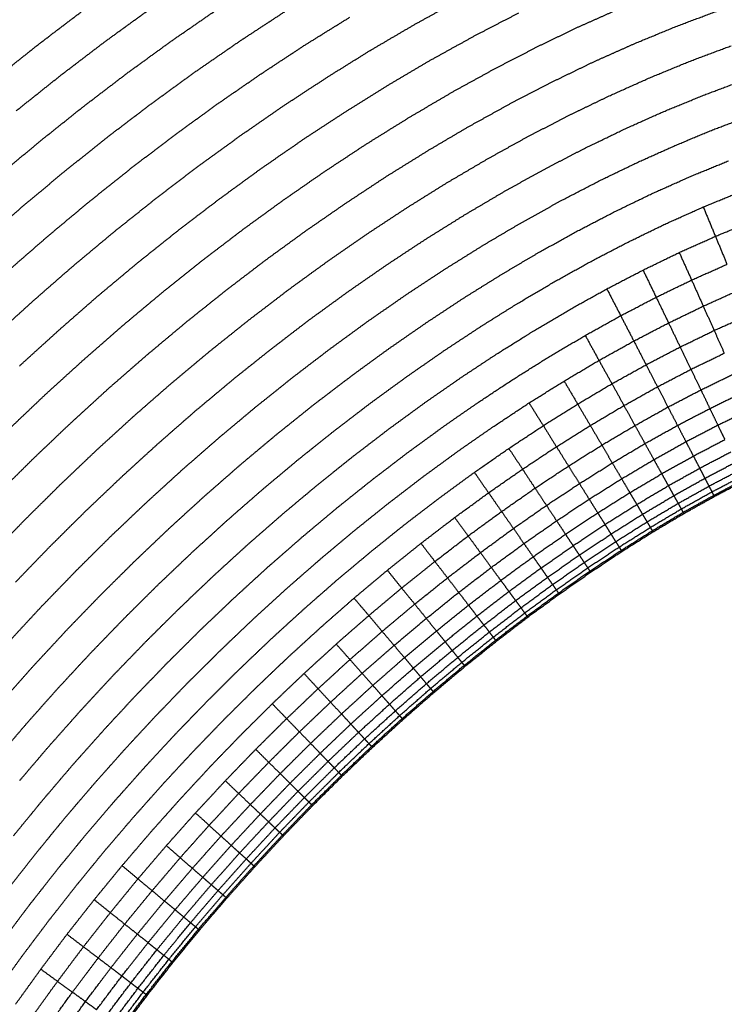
# Model space of a CAD drawing. Header units: millimetres. Extents: x 0 to 20, y 0 to 45.7.
# Tile 65 of 77: x 7.5 to 8.3, y 39 to 40.1. Entities that reach past the tile are written whole.
import ezdxf

# ---------------------------------------------------------------- set-up
doc = ezdxf.new("R2010")
doc.units = ezdxf.units.MM
doc.header["$MEASUREMENT"] = 0
doc.layers.add('Make2D$visible$lines', color=7, linetype='Continuous', true_color=0x000000)

msp = doc.modelspace()

# ---------------------------------------------------------------- linework, layer by layer
at = {"layer": 'Make2D$visible$lines'}
for points in [[(7.9326, 40.1257), (7.9578, 40.1396), (7.9831, 40.1535)], [(7.503, 40.1026), (7.529, 40.1225), (7.5551, 40.1423)], [(7.5808, 40.1072), (7.6068, 40.1261), (7.6328, 40.1449)], [(7.658, 40.1088), (7.6839, 40.1266), (7.7097, 40.1445)], [(7.7342, 40.1074), (7.7599, 40.1242), (7.7855, 40.141)], [(8.0035, 40.1141), (8.0282, 40.1269), (8.053, 40.1397)], [(8.1207, 40.1235), (8.1451, 40.1343), (8.1695, 40.1452)], [(8.2337, 40.1246), (8.2576, 40.1336), (8.2815, 40.1425)], [(7.8091, 40.1032), (7.8345, 40.119), (7.8599, 40.1347)], [(7.8825, 40.0963), (7.9076, 40.111), (7.9326, 40.1257)], [(8.1861, 40.105), (8.2099, 40.1148), (8.2337, 40.1246)], [(7.9541, 40.0868), (7.9788, 40.1004), (8.0035, 40.1141)], [(8.0721, 40.1), (8.0964, 40.1117), (8.1207, 40.1235)], [(7.4515, 40.0616), (7.4773, 40.0821), (7.503, 40.1026)], [(7.5295, 40.0681), (7.5552, 40.0877), (7.5808, 40.1072)], [(7.6069, 40.0717), (7.6324, 40.0902), (7.658, 40.1088)], [(7.6834, 40.0723), (7.7088, 40.0898), (7.7342, 40.1074)], [(7.7588, 40.0701), (7.784, 40.0867), (7.8091, 40.1032)], [(8.1385, 40.0838), (8.1623, 40.0944), (8.1861, 40.105)], [(8.2489, 40.0846), (8.2722, 40.0934), (8.2955, 40.1021)], [(7.8328, 40.0653), (7.8576, 40.0808), (7.8825, 40.0963)], [(8.0237, 40.0749), (8.0479, 40.0875), (8.0721, 40.1)], [(7.9051, 40.058), (7.9296, 40.0724), (7.9541, 40.0868)], [(8.091, 40.0608), (8.1148, 40.0723), (8.1385, 40.0838)], [(8.2024, 40.0655), (8.2257, 40.0751), (8.2489, 40.0846)], [(7.4789, 40.0277), (7.5042, 40.0479), (7.5295, 40.0681)], [(7.5564, 40.0332), (7.5816, 40.0524), (7.6069, 40.0717)], [(7.6332, 40.0358), (7.6583, 40.054), (7.6834, 40.0723)], [(7.7089, 40.0357), (7.7338, 40.0529), (7.7588, 40.0701)], [(7.9754, 40.0483), (7.9996, 40.0616), (8.0237, 40.0749)], [(7.7834, 40.0329), (7.8081, 40.0491), (7.8328, 40.0653)], [(7.8563, 40.0276), (7.8807, 40.0428), (7.9051, 40.058)], [(8.0437, 40.0363), (8.0674, 40.0486), (8.091, 40.0608)], [(8.156, 40.0447), (8.1792, 40.0551), (8.2024, 40.0655)], [(8.2638, 40.0455), (8.2865, 40.0541), (8.3093, 40.0626)], [(7.9274, 40.02), (7.9514, 40.0341), (7.9754, 40.0483)], [(8.2184, 40.0269), (8.2411, 40.0362), (8.2638, 40.0455)], [(7.5835, 39.998), (7.6083, 40.0169), (7.6332, 40.0358)], [(7.6595, 39.9998), (7.6842, 40.0177), (7.7089, 40.0357)], [(7.9965, 40.0102), (8.0201, 40.0232), (8.0437, 40.0363)], [(8.1096, 40.0223), (8.1328, 40.0335), (8.156, 40.0447)], [(7.5066, 39.9934), (7.5315, 40.0133), (7.5564, 40.0332)], [(7.7344, 39.999), (7.7589, 40.016), (7.7834, 40.0329)], [(7.8078, 39.9958), (7.8321, 40.0117), (7.8563, 40.0276)], [(8.173, 40.0066), (8.1957, 40.0167), (8.2184, 40.0269)], [(8.2783, 40.0075), (8.3005, 40.0158), (8.3226, 40.0241)], [(7.8796, 39.9903), (7.9035, 40.0051), (7.9274, 40.02)], [(8.0633, 39.9983), (8.0865, 40.0103), (8.1096, 40.0223)], [(7.9495, 39.9825), (7.973, 39.9964), (7.9965, 40.0102)], [(8.1277, 39.9847), (8.1504, 39.9956), (8.173, 40.0066)], [(8.234, 39.9892), (8.2561, 39.9984), (8.2783, 40.0075)], [(7.4574, 39.9524), (7.482, 39.9729), (7.5066, 39.9934)], [(7.5345, 39.9588), (7.559, 39.9784), (7.5835, 39.998)], [(7.6107, 39.9626), (7.6351, 39.9812), (7.6595, 39.9998)], [(7.6859, 39.9638), (7.7102, 39.9814), (7.7344, 39.999)], [(7.7598, 39.9626), (7.7838, 39.9792), (7.8078, 39.9958)], [(7.8321, 39.959), (7.8559, 39.9747), (7.8796, 39.9903)], [(8.0172, 39.9728), (8.0402, 39.9856), (8.0633, 39.9983)], [(8.1897, 39.9694), (8.2118, 39.9793), (8.234, 39.9892)], [(7.9026, 39.9534), (7.9261, 39.9679), (7.9495, 39.9825)], [(8.0825, 39.9612), (8.1051, 39.9729), (8.1277, 39.9847)], [(7.9711, 39.9457), (7.9942, 39.9592), (8.0172, 39.9728)], [(8.1454, 39.948), (8.1675, 39.9587), (8.1897, 39.9694)], [(8.249, 39.9528), (8.2707, 39.9617), (8.2923, 39.9706)], [(7.4862, 39.9185), (7.5103, 39.9386), (7.5345, 39.9588)], [(7.5625, 39.9241), (7.5866, 39.9433), (7.6107, 39.9626)], [(7.638, 39.9272), (7.6619, 39.9455), (7.6859, 39.9638)], [(7.7122, 39.9279), (7.736, 39.9453), (7.7598, 39.9626)], [(7.785, 39.9264), (7.8085, 39.9427), (7.8321, 39.959)], [(8.0374, 39.9362), (8.06, 39.9487), (8.0825, 39.9612)], [(7.8561, 39.9227), (7.8794, 39.938), (7.9026, 39.9534)], [(7.9253, 39.9171), (7.9482, 39.9314), (7.9711, 39.9457)], [(8.1012, 39.9251), (8.1233, 39.9365), (8.1454, 39.948)], [(8.2058, 39.9335), (8.2274, 39.9431), (8.249, 39.9528)], [(7.9923, 39.9096), (8.0149, 39.9229), (8.0374, 39.9362)], [(8.1625, 39.9125), (8.1841, 39.923), (8.2058, 39.9335)], [(8.2635, 39.9178), (8.2846, 39.9265), (8.3058, 39.9352)], [(7.515, 39.8844), (7.5387, 39.9042), (7.5625, 39.9241)], [(7.5906, 39.8894), (7.6143, 39.9083), (7.638, 39.9272)], [(7.6651, 39.892), (7.6886, 39.91), (7.7122, 39.9279)], [(7.7382, 39.8924), (7.7616, 39.9094), (7.785, 39.9264)], [(7.8098, 39.8907), (7.833, 39.9067), (7.8561, 39.9227)], [(8.0571, 39.9006), (8.0791, 39.9128), (8.1012, 39.9251)], [(7.4385, 39.8769), (7.4623, 39.8977), (7.4862, 39.9185)], [(7.8796, 39.887), (7.9025, 39.9021), (7.9253, 39.9171)], [(8.1193, 39.8901), (8.1409, 39.9013), (8.1625, 39.9125)], [(8.2212, 39.8989), (8.2424, 39.9083), (8.2635, 39.9178)], [(8.2635, 39.9178), (8.2704, 39.9011), (8.2774, 39.8843)], [(7.9474, 39.8816), (7.9699, 39.8956), (7.9923, 39.9096)], [(8.013, 39.8746), (8.035, 39.8876), (8.0571, 39.9006)], [(8.2774, 39.8843), (8.298, 39.8928), (8.3187, 39.9013)], [(7.5438, 39.8503), (7.5672, 39.8698), (7.5906, 39.8894)], [(7.6185, 39.8548), (7.6418, 39.8734), (7.6651, 39.892)], [(7.6919, 39.8571), (7.7151, 39.8747), (7.7382, 39.8924)], [(7.7639, 39.8573), (7.7869, 39.874), (7.8098, 39.8907)], [(8.0761, 39.8661), (8.0977, 39.8781), (8.1193, 39.8901)], [(8.179, 39.8784), (8.2001, 39.8886), (8.2212, 39.8989)], [(7.4681, 39.8435), (7.4915, 39.8639), (7.515, 39.8844)], [(7.8343, 39.8556), (7.8569, 39.8713), (7.8796, 39.887)], [(7.9027, 39.8521), (7.925, 39.8669), (7.9474, 39.8816)], [(8.1367, 39.8564), (8.1578, 39.8674), (8.179, 39.8784)], [(8.2361, 39.8658), (8.2567, 39.875), (8.2774, 39.8843)], [(8.2774, 39.8843), (8.284, 39.8684), (8.2906, 39.8524)], [(7.969, 39.8471), (7.991, 39.8608), (8.013, 39.8746)], [(8.033, 39.8406), (8.0545, 39.8534), (8.0761, 39.8661)], [(8.1947, 39.8457), (8.2154, 39.8558), (8.2361, 39.8658)], [(8.2361, 39.8658), (8.2431, 39.85), (8.2502, 39.8343)], [(7.5725, 39.8164), (7.5955, 39.8356), (7.6185, 39.8548)], [(7.6462, 39.8205), (7.6691, 39.8388), (7.6919, 39.8571)], [(7.7185, 39.8226), (7.7412, 39.8399), (7.7639, 39.8573)], [(7.7892, 39.8228), (7.8117, 39.8392), (7.8343, 39.8556)], [(8.0944, 39.8329), (8.1156, 39.8447), (8.1367, 39.8564)], [(7.4977, 39.81), (7.5207, 39.8302), (7.5438, 39.8503)], [(7.8582, 39.8213), (7.8804, 39.8367), (7.9027, 39.8521)], [(7.9251, 39.8182), (7.947, 39.8326), (7.969, 39.8471)], [(8.1534, 39.8242), (8.174, 39.835), (8.1947, 39.8457)], [(8.1947, 39.8457), (8.2022, 39.8302), (8.2097, 39.8147)], [(8.2502, 39.8343), (8.2704, 39.8433), (8.2906, 39.8524)], [(7.9898, 39.8137), (8.0114, 39.8272), (8.033, 39.8406)], [(8.0522, 39.808), (8.0733, 39.8205), (8.0944, 39.8329)], [(8.2097, 39.8147), (8.2299, 39.8245), (8.2502, 39.8343)], [(8.2502, 39.8343), (8.2568, 39.8194), (8.2635, 39.8045)], [(7.601, 39.7827), (7.6236, 39.8016), (7.6462, 39.8205)], [(7.6735, 39.7866), (7.696, 39.8046), (7.7185, 39.8226)], [(7.7446, 39.7887), (7.7669, 39.8057), (7.7892, 39.8228)], [(7.8139, 39.7891), (7.8361, 39.8052), (7.8582, 39.8213)], [(8.112, 39.8012), (8.1327, 39.8127), (8.1534, 39.8242)], [(8.1534, 39.8242), (8.1613, 39.8089), (8.1692, 39.7936)], [(8.2635, 39.8045), (8.2832, 39.8134), (8.303, 39.8223)], [(7.4523, 39.7687), (7.475, 39.7894), (7.4977, 39.81)], [(7.5272, 39.7767), (7.5498, 39.7965), (7.5725, 39.8164)], [(7.8814, 39.7879), (7.9033, 39.803), (7.9251, 39.8182)], [(7.9468, 39.7853), (7.9683, 39.7995), (7.9898, 39.8137)], [(8.1692, 39.7936), (8.1895, 39.8041), (8.2097, 39.8147)], [(8.2097, 39.8147), (8.2168, 39.8), (8.2239, 39.7853)], [(8.0099, 39.7815), (8.031, 39.7948), (8.0522, 39.808)], [(8.0706, 39.7767), (8.0913, 39.789), (8.112, 39.8012)], [(8.2239, 39.7853), (8.2437, 39.7949), (8.2635, 39.8045)], [(8.2635, 39.8045), (8.2697, 39.7906), (8.2759, 39.7767)], [(7.6291, 39.7495), (7.6513, 39.768), (7.6735, 39.7866)], [(7.7004, 39.7534), (7.7225, 39.771), (7.7446, 39.7887)], [(7.7701, 39.7555), (7.792, 39.7723), (7.8139, 39.7891)], [(7.838, 39.7562), (7.8597, 39.772), (7.8814, 39.7879)], [(8.1287, 39.771), (8.1489, 39.7823), (8.1692, 39.7936)], [(8.1692, 39.7936), (8.1767, 39.7791), (8.1842, 39.7646)], [(8.2759, 39.7767), (8.2953, 39.7854), (8.3147, 39.794)], [(7.4825, 39.736), (7.5048, 39.7564), (7.5272, 39.7767)], [(7.5564, 39.7437), (7.5787, 39.7632), (7.601, 39.7827)], [(7.9039, 39.7555), (7.9254, 39.7704), (7.9468, 39.7853)], [(7.9677, 39.7537), (7.9888, 39.7676), (8.0099, 39.7815)], [(8.0291, 39.7508), (8.0498, 39.7637), (8.0706, 39.7767)], [(8.1842, 39.7646), (8.204, 39.775), (8.2239, 39.7853)], [(8.2239, 39.7853), (8.2305, 39.7716), (8.2371, 39.7578)], [(8.2371, 39.7578), (8.2565, 39.7672), (8.2759, 39.7767)], [(8.2759, 39.7767), (8.2817, 39.7637), (8.2875, 39.7508)], [(8.088, 39.747), (8.1084, 39.759), (8.1287, 39.771)], [(8.1287, 39.771), (8.1365, 39.7568), (8.1444, 39.7425)], [(8.1444, 39.7425), (8.1643, 39.7536), (8.1842, 39.7646)], [(8.1842, 39.7646), (8.1912, 39.7511), (8.1982, 39.7375)], [(7.6567, 39.7168), (7.6785, 39.7351), (7.7004, 39.7534)], [(7.7266, 39.7208), (7.7484, 39.7382), (7.7701, 39.7555)], [(7.7949, 39.7233), (7.8165, 39.7398), (7.838, 39.7562)], [(7.8613, 39.7244), (7.8826, 39.74), (7.9039, 39.7555)], [(7.9256, 39.7244), (7.9466, 39.739), (7.9677, 39.7537)], [(8.1982, 39.7375), (8.2177, 39.7477), (8.2371, 39.7578)], [(8.2371, 39.7578), (8.2433, 39.745), (8.2494, 39.7323)], [(7.5124, 39.7037), (7.5344, 39.7237), (7.5564, 39.7437)], [(7.5852, 39.7112), (7.6071, 39.7303), (7.6291, 39.7495)], [(7.9876, 39.7234), (8.0084, 39.7371), (8.0291, 39.7508)], [(8.0474, 39.7215), (8.0677, 39.7343), (8.088, 39.747)], [(8.1046, 39.7189), (8.1245, 39.7307), (8.1444, 39.7425)], [(8.1444, 39.7425), (8.1518, 39.7291), (8.1592, 39.7158)], [(8.2494, 39.7323), (8.2685, 39.7415), (8.2875, 39.7508)], [(8.1592, 39.7158), (8.1787, 39.7266), (8.1982, 39.7375)], [(8.1982, 39.7375), (8.2047, 39.7249), (8.2112, 39.7123)], [(8.2112, 39.7123), (8.2303, 39.7223), (8.2494, 39.7323)], [(8.2494, 39.7323), (8.2551, 39.7205), (8.2608, 39.7088)], [(7.6837, 39.6849), (7.7052, 39.7028), (7.7266, 39.7208)], [(7.7522, 39.6891), (7.7736, 39.7062), (7.7949, 39.7233)], [(7.8189, 39.6921), (7.8401, 39.7082), (7.8613, 39.7244)], [(7.8837, 39.6939), (7.9046, 39.7091), (7.9256, 39.7244)], [(7.9463, 39.6947), (7.967, 39.709), (7.9876, 39.7234)], [(8.0067, 39.6946), (8.027, 39.7081), (8.0474, 39.7215)], [(8.2608, 39.7088), (8.2795, 39.7179), (8.2982, 39.727)], [(7.542, 39.6717), (7.5636, 39.6914), (7.5852, 39.7112)], [(7.6135, 39.6791), (7.6351, 39.698), (7.6567, 39.7168)], [(8.0646, 39.6939), (8.0846, 39.7064), (8.1046, 39.7189)], [(8.1046, 39.7189), (8.1123, 39.7057), (8.1201, 39.6926)], [(8.1201, 39.6926), (8.1396, 39.7042), (8.1592, 39.7158)], [(8.1592, 39.7158), (8.1661, 39.7034), (8.1729, 39.6909)], [(8.1729, 39.6909), (8.1921, 39.7016), (8.2112, 39.7123)], [(8.2112, 39.7123), (8.2172, 39.7008), (8.2232, 39.6892)], [(8.2232, 39.6892), (8.242, 39.699), (8.2608, 39.7088)], [(8.2608, 39.7088), (8.2659, 39.6982), (8.271, 39.6875)], [(7.4692, 39.6626), (7.4908, 39.6831), (7.5124, 39.7037)], [(8.271, 39.6875), (8.2894, 39.6965), (8.3078, 39.7054)], [(7.71, 39.6538), (7.7311, 39.6714), (7.7522, 39.6891)], [(7.777, 39.6585), (7.798, 39.6753), (7.8189, 39.6921)], [(7.8421, 39.662), (7.8629, 39.6779), (7.8837, 39.6939)], [(7.9051, 39.6646), (7.9257, 39.6796), (7.9463, 39.6947)], [(7.966, 39.6663), (7.9863, 39.6805), (8.0067, 39.6946)], [(8.0246, 39.6674), (8.0446, 39.6806), (8.0646, 39.6939)], [(8.0646, 39.6939), (8.0727, 39.6809), (8.0808, 39.6679)], [(8.0808, 39.6679), (8.1004, 39.6803), (8.1201, 39.6926)], [(8.1201, 39.6926), (8.1273, 39.6804), (8.1345, 39.6681)], [(8.1345, 39.6681), (8.1537, 39.6795), (8.1729, 39.6909)], [(8.1729, 39.6909), (8.1792, 39.6795), (8.1855, 39.6681)], [(8.1855, 39.6681), (8.2044, 39.6787), (8.2232, 39.6892)], [(8.2232, 39.6892), (8.2286, 39.6787), (8.2341, 39.6682)], [(8.2341, 39.6682), (8.2525, 39.6779), (8.271, 39.6875)], [(8.271, 39.6875), (8.2756, 39.6781), (8.2801, 39.6686)], [(8.2801, 39.6686), (8.2983, 39.6774), (8.3164, 39.6862)], [(7.571, 39.6403), (7.5923, 39.6597), (7.6135, 39.6791)], [(7.6413, 39.6478), (7.6625, 39.6663), (7.6837, 39.6849)], [(7.4995, 39.6313), (7.5207, 39.6515), (7.542, 39.6717)], [(7.8642, 39.6333), (7.8847, 39.6489), (7.9051, 39.6646)], [(7.9255, 39.6368), (7.9458, 39.6515), (7.966, 39.6663)], [(7.9846, 39.6396), (8.0046, 39.6535), (8.0246, 39.6674)], [(8.0414, 39.6419), (8.0611, 39.6549), (8.0808, 39.6679)], [(8.0808, 39.6679), (8.0883, 39.6559), (8.0958, 39.6439)], [(8.0958, 39.6439), (8.1151, 39.656), (8.1345, 39.6681)], [(8.1345, 39.6681), (8.1411, 39.6569), (8.1477, 39.6457)], [(8.1477, 39.6457), (8.1666, 39.6569), (8.1855, 39.6681)], [(8.1855, 39.6681), (8.1912, 39.6578), (8.1969, 39.6475)], [(8.1969, 39.6475), (8.2155, 39.6579), (8.2341, 39.6682)], [(8.2341, 39.6682), (8.2389, 39.6589), (8.2437, 39.6496)], [(8.2437, 39.6496), (8.2619, 39.6591), (8.2801, 39.6686)], [(8.2801, 39.6686), (8.2841, 39.6603), (8.2881, 39.6521)], [(7.6683, 39.6173), (7.6891, 39.6355), (7.71, 39.6538)], [(7.7354, 39.6237), (7.7562, 39.6411), (7.777, 39.6585)], [(7.8008, 39.629), (7.8214, 39.6455), (7.8421, 39.662)], [(8.2522, 39.6332), (8.2701, 39.6426), (8.2881, 39.652)], [(7.5292, 39.6005), (7.5501, 39.6204), (7.571, 39.6403)], [(7.5995, 39.6096), (7.6204, 39.6287), (7.6413, 39.6478)], [(8.0021, 39.6145), (8.0218, 39.6282), (8.0414, 39.6419)], [(8.0414, 39.6419), (8.0493, 39.6301), (8.0571, 39.6182)], [(8.0571, 39.6182), (8.0764, 39.631), (8.0958, 39.6439)], [(8.0958, 39.6439), (8.1027, 39.6328), (8.1096, 39.6218)], [(8.1096, 39.6218), (8.1286, 39.6337), (8.1477, 39.6457)], [(8.1477, 39.6457), (8.1536, 39.6355), (8.1596, 39.6253)], [(8.1596, 39.6253), (8.1783, 39.6364), (8.1969, 39.6475)], [(8.1969, 39.6475), (8.202, 39.6383), (8.2071, 39.6291)], [(8.2071, 39.6291), (8.2254, 39.6393), (8.2437, 39.6496)], [(8.2437, 39.6496), (8.2479, 39.6414), (8.2522, 39.6332)], [(7.4577, 39.5898), (7.4786, 39.6106), (7.4995, 39.6313)], [(7.8236, 39.6007), (7.8439, 39.617), (7.8642, 39.6333)], [(7.8852, 39.6059), (7.9054, 39.6213), (7.9255, 39.6368)], [(7.9448, 39.6105), (7.9647, 39.625), (7.9846, 39.6396)], [(8.1703, 39.6072), (8.1887, 39.6182), (8.2071, 39.6291)], [(8.2071, 39.6291), (8.2115, 39.6211), (8.216, 39.613)], [(8.216, 39.613), (8.2341, 39.6231), (8.2522, 39.6332)], [(8.2522, 39.6332), (8.2558, 39.6263), (8.2594, 39.6193)], [(8.2594, 39.6193), (8.2771, 39.6286), (8.2949, 39.6379)], [(7.6944, 39.5878), (7.7149, 39.6057), (7.7354, 39.6237)], [(7.7599, 39.5947), (7.7803, 39.6118), (7.8008, 39.629)], [(8.0183, 39.5912), (8.0377, 39.6047), (8.0571, 39.6182)], [(8.0571, 39.6182), (8.0642, 39.6073), (8.0714, 39.5965)], [(8.0714, 39.5965), (8.0905, 39.6091), (8.1096, 39.6218)], [(8.1096, 39.6218), (8.1159, 39.6118), (8.1221, 39.6017)], [(8.1221, 39.6017), (8.1409, 39.6135), (8.1596, 39.6253)], [(8.1596, 39.6253), (8.165, 39.6163), (8.1703, 39.6072)], [(8.2236, 39.5993), (8.2415, 39.6093), (8.2594, 39.6193)], [(8.2594, 39.6193), (8.2623, 39.6136), (8.2653, 39.6078)], [(8.2653, 39.6078), (8.2829, 39.617), (8.3006, 39.6263)], [(7.5583, 39.5704), (7.5789, 39.59), (7.5995, 39.6096)], [(7.6271, 39.5797), (7.6477, 39.5985), (7.6683, 39.6173)], [(7.9051, 39.5801), (7.925, 39.5953), (7.9448, 39.6105)], [(7.9629, 39.5858), (7.9825, 39.6002), (8.0021, 39.6145)], [(8.0021, 39.6145), (8.0102, 39.6029), (8.0183, 39.5912)], [(8.1332, 39.5839), (8.1518, 39.5956), (8.1703, 39.6072)], [(8.1703, 39.6072), (8.1749, 39.5993), (8.1796, 39.5914)], [(8.1796, 39.5914), (8.1978, 39.6022), (8.216, 39.613)], [(8.216, 39.613), (8.2198, 39.6062), (8.2236, 39.5993)], [(8.2298, 39.588), (8.2476, 39.5979), (8.2653, 39.6078)], [(8.2653, 39.6078), (8.2676, 39.6033), (8.27, 39.5988)], [(8.27, 39.5988), (8.2875, 39.6079), (8.305, 39.6171)], [(8.2733, 39.5923), (8.2907, 39.6014), (8.3081, 39.6105)], [(8.2754, 39.5883), (8.2927, 39.5974), (8.3101, 39.6065)], [(7.4881, 39.5597), (7.5087, 39.5801), (7.5292, 39.6005)], [(7.7833, 39.567), (7.8034, 39.5839), (7.8236, 39.6007)], [(7.8452, 39.5739), (7.8652, 39.5899), (7.8852, 39.6059)], [(8.0332, 39.5698), (8.0523, 39.5831), (8.0714, 39.5965)], [(8.0714, 39.5965), (8.0779, 39.5866), (8.0844, 39.5768)], [(8.0844, 39.5768), (8.1033, 39.5893), (8.1221, 39.6017)], [(8.1221, 39.6017), (8.1277, 39.5928), (8.1332, 39.5839)], [(8.1876, 39.5779), (8.2056, 39.5886), (8.2236, 39.5993)], [(8.2236, 39.5993), (8.2267, 39.5936), (8.2298, 39.588)], [(8.2348, 39.5791), (8.2524, 39.5889), (8.27, 39.5988)], [(8.27, 39.5988), (8.2717, 39.5955), (8.2733, 39.5923)], [(8.2761, 39.587), (8.2934, 39.5961), (8.3107, 39.6052)], [(7.6539, 39.5508), (7.6741, 39.5693), (7.6944, 39.5878)], [(7.7195, 39.5594), (7.7397, 39.5771), (7.7599, 39.5947)], [(7.9238, 39.5559), (7.9433, 39.5708), (7.9629, 39.5858)], [(7.9796, 39.5629), (7.999, 39.5771), (8.0183, 39.5912)], [(8.0183, 39.5912), (8.0258, 39.5805), (8.0332, 39.5698)], [(8.143, 39.5683), (8.1613, 39.5799), (8.1796, 39.5914)], [(8.1796, 39.5914), (8.1836, 39.5846), (8.1876, 39.5779)], [(8.1941, 39.5667), (8.212, 39.5773), (8.2298, 39.588)], [(8.2298, 39.588), (8.2323, 39.5835), (8.2348, 39.5791)], [(8.2383, 39.5727), (8.2558, 39.5825), (8.2733, 39.5923)], [(8.2404, 39.5688), (8.2579, 39.5786), (8.2754, 39.5883)], [(8.2412, 39.5675), (8.2586, 39.5772), (8.2761, 39.587)], [(8.2733, 39.5923), (8.2744, 39.5903), (8.2754, 39.5883)], [(8.2754, 39.5883), (8.2757, 39.5877), (8.2761, 39.587)], [(7.5866, 39.5412), (7.6069, 39.5605), (7.6271, 39.5797)], [(7.8056, 39.5407), (7.8254, 39.5573), (7.8452, 39.5739)], [(7.8657, 39.5485), (7.8854, 39.5643), (7.9051, 39.5801)], [(8.0467, 39.5505), (8.0656, 39.5636), (8.0844, 39.5768)], [(8.0844, 39.5768), (8.0902, 39.568), (8.096, 39.5592)], [(8.096, 39.5592), (8.1146, 39.5716), (8.1332, 39.5839)], [(8.1332, 39.5839), (8.1381, 39.5761), (8.143, 39.5683)], [(8.1513, 39.555), (8.1694, 39.5664), (8.1876, 39.5779)], [(8.1876, 39.5779), (8.1908, 39.5723), (8.1941, 39.5667)], [(8.1993, 39.558), (8.217, 39.5685), (8.2348, 39.5791)], [(8.2348, 39.5791), (8.2365, 39.5759), (8.2383, 39.5727)], [(7.5179, 39.5303), (7.5381, 39.5504), (7.5583, 39.5704)], [(7.7435, 39.5322), (7.7634, 39.5496), (7.7833, 39.567)], [(7.9411, 39.5334), (7.9604, 39.5482), (7.9796, 39.5629)], [(7.9796, 39.5629), (7.9873, 39.5524), (7.995, 39.5419)], [(7.995, 39.5419), (8.0141, 39.5559), (8.0332, 39.5698)], [(8.0332, 39.5698), (8.04, 39.5601), (8.0467, 39.5505)], [(8.1061, 39.5439), (8.1245, 39.5561), (8.143, 39.5683)], [(8.143, 39.5683), (8.1471, 39.5617), (8.1513, 39.555)], [(8.1581, 39.544), (8.1761, 39.5554), (8.1941, 39.5667)], [(8.1941, 39.5667), (8.1967, 39.5623), (8.1993, 39.558)], [(8.203, 39.5516), (8.2206, 39.5622), (8.2383, 39.5727)], [(8.2052, 39.5478), (8.2228, 39.5583), (8.2404, 39.5688)], [(8.206, 39.5465), (8.2236, 39.557), (8.2412, 39.5675)], [(8.2383, 39.5727), (8.2394, 39.5707), (8.2404, 39.5688)], [(8.2404, 39.5688), (8.2408, 39.5681), (8.2412, 39.5675)], [(7.4478, 39.518), (7.468, 39.5389), (7.4881, 39.5597)], [(7.614, 39.5128), (7.6339, 39.5318), (7.6539, 39.5508)], [(7.6796, 39.523), (7.6996, 39.5412), (7.7195, 39.5594)], [(7.8849, 39.5247), (7.9043, 39.5403), (7.9238, 39.5559)], [(8.009, 39.5228), (8.0278, 39.5366), (8.0467, 39.5505)], [(8.0467, 39.5505), (8.0527, 39.5418), (8.0587, 39.5332)], [(8.0587, 39.5332), (8.0774, 39.5462), (8.096, 39.5592)], [(8.096, 39.5592), (8.1011, 39.5516), (8.1061, 39.5439)], [(8.1148, 39.5308), (8.133, 39.5429), (8.1513, 39.555)], [(8.1513, 39.555), (8.1547, 39.5495), (8.1581, 39.544)], [(8.1635, 39.5354), (8.1814, 39.5467), (8.1993, 39.558)], [(8.1674, 39.5292), (8.1852, 39.5404), (8.203, 39.5516)], [(8.1993, 39.558), (8.2011, 39.5548), (8.203, 39.5516)], [(8.203, 39.5516), (8.2041, 39.5497), (8.2052, 39.5478)], [(7.5468, 39.5016), (7.5667, 39.5214), (7.5866, 39.5412)], [(7.7664, 39.5064), (7.786, 39.5235), (7.8056, 39.5407)], [(7.8267, 39.5158), (7.8462, 39.5322), (7.8657, 39.5485)], [(7.957, 39.5127), (7.976, 39.5273), (7.995, 39.5419)], [(7.995, 39.5419), (8.002, 39.5324), (8.009, 39.5228)], [(8.0692, 39.5181), (8.0877, 39.531), (8.1061, 39.5439)], [(8.1061, 39.5439), (8.1105, 39.5373), (8.1148, 39.5308)], [(8.1219, 39.52), (8.14, 39.532), (8.1581, 39.544)], [(8.1581, 39.544), (8.1608, 39.5397), (8.1635, 39.5354)], [(8.1697, 39.5254), (8.1875, 39.5366), (8.2052, 39.5478)], [(8.1705, 39.5242), (8.1883, 39.5354), (8.206, 39.5465)], [(8.2052, 39.5478), (8.2056, 39.5472), (8.206, 39.5465)], [(7.4782, 39.4892), (7.498, 39.5098), (7.5179, 39.5303)], [(7.7043, 39.4964), (7.7239, 39.5143), (7.7435, 39.5322)], [(7.9028, 39.5027), (7.9219, 39.518), (7.9411, 39.5334)], [(7.9411, 39.5334), (7.949, 39.5231), (7.957, 39.5127)], [(8.0214, 39.5059), (8.0401, 39.5195), (8.0587, 39.5332)], [(8.0587, 39.5332), (8.064, 39.5257), (8.0692, 39.5181)], [(8.0782, 39.5052), (8.0965, 39.518), (8.1148, 39.5308)], [(8.1148, 39.5308), (8.1183, 39.5254), (8.1219, 39.52)], [(8.1275, 39.5115), (8.1455, 39.5235), (8.1635, 39.5354)], [(8.1315, 39.5054), (8.1495, 39.5173), (8.1674, 39.5292)], [(8.1635, 39.5354), (8.1654, 39.5323), (8.1674, 39.5292)], [(8.1674, 39.5292), (8.1686, 39.5273), (8.1697, 39.5254)], [(7.6403, 39.4856), (7.66, 39.5043), (7.6796, 39.523)], [(7.8464, 39.4925), (7.8657, 39.5086), (7.8849, 39.5247)], [(7.9714, 39.494), (7.9902, 39.5084), (8.009, 39.5228)], [(8.009, 39.5228), (8.0152, 39.5144), (8.0214, 39.5059)], [(8.0323, 39.4911), (8.0507, 39.5046), (8.0692, 39.5181)], [(8.0692, 39.5181), (8.0737, 39.5117), (8.0782, 39.5052)], [(8.0856, 39.4946), (8.1037, 39.5073), (8.1219, 39.52)], [(8.1219, 39.52), (8.1247, 39.5157), (8.1275, 39.5115)], [(8.134, 39.5017), (8.1519, 39.5136), (8.1697, 39.5254)], [(8.1348, 39.5004), (8.1527, 39.5123), (8.1705, 39.5242)], [(8.1697, 39.5254), (8.1701, 39.5248), (8.1705, 39.5242)], [(7.5748, 39.4739), (7.5944, 39.4934), (7.614, 39.5128)], [(7.7277, 39.471), (7.747, 39.4887), (7.7664, 39.5064)], [(7.788, 39.482), (7.8073, 39.4989), (7.8267, 39.5158)], [(7.9191, 39.4824), (7.9381, 39.4975), (7.957, 39.5127)], [(7.957, 39.5127), (7.9642, 39.5034), (7.9714, 39.494)], [(7.9842, 39.4774), (8.0028, 39.4916), (8.0214, 39.5059)], [(8.0214, 39.5059), (8.0268, 39.4985), (8.0323, 39.4911)], [(8.0914, 39.4863), (8.1094, 39.4989), (8.1275, 39.5115)], [(8.0956, 39.4803), (8.1136, 39.4928), (8.1315, 39.5054)], [(8.1275, 39.5115), (8.1295, 39.5084), (8.1315, 39.5054)], [(8.1315, 39.5054), (8.1328, 39.5035), (8.134, 39.5017)], [(7.5077, 39.4612), (7.5273, 39.4814), (7.5468, 39.5016)], [(7.6656, 39.4595), (7.6849, 39.4779), (7.7043, 39.4964)], [(7.8647, 39.4708), (7.8837, 39.4867), (7.9028, 39.5027)], [(7.9028, 39.5027), (7.9109, 39.4925), (7.9191, 39.4824)], [(7.934, 39.464), (7.9527, 39.479), (7.9714, 39.494)], [(7.9714, 39.494), (7.9778, 39.4857), (7.9842, 39.4774)], [(8.0416, 39.4784), (8.0599, 39.4918), (8.0782, 39.5052)], [(8.0492, 39.468), (8.0674, 39.4813), (8.0856, 39.4946)], [(8.0782, 39.5052), (8.0819, 39.4999), (8.0856, 39.4946)], [(8.0856, 39.4946), (8.0885, 39.4904), (8.0914, 39.4863)], [(8.0981, 39.4766), (8.116, 39.4892), (8.134, 39.5017)], [(8.099, 39.4754), (8.1169, 39.4879), (8.1348, 39.5004)], [(8.134, 39.5017), (8.1344, 39.5011), (8.1348, 39.5004)], [(7.6017, 39.4472), (7.621, 39.4664), (7.6403, 39.4856)], [(7.8083, 39.4591), (7.8273, 39.4758), (7.8464, 39.4925)], [(7.9954, 39.4628), (8.0138, 39.4769), (8.0323, 39.4911)], [(8.0323, 39.4911), (8.0369, 39.4847), (8.0416, 39.4784)], [(8.0552, 39.4598), (8.0733, 39.473), (8.0914, 39.4863)], [(8.0914, 39.4863), (8.0935, 39.4833), (8.0956, 39.4803)], [(7.5363, 39.4341), (7.5555, 39.454), (7.5748, 39.4739)], [(7.7498, 39.4471), (7.7689, 39.4645), (7.788, 39.482)], [(7.8816, 39.4509), (7.9003, 39.4666), (7.9191, 39.4824)], [(7.9191, 39.4824), (7.9265, 39.4732), (7.934, 39.464)], [(7.9472, 39.4476), (7.9657, 39.4625), (7.9842, 39.4774)], [(7.9842, 39.4774), (7.9898, 39.4701), (7.9954, 39.4628)], [(8.005, 39.4503), (8.0233, 39.4644), (8.0416, 39.4784)], [(8.0416, 39.4784), (8.0454, 39.4732), (8.0492, 39.468)], [(8.0595, 39.4538), (8.0776, 39.4671), (8.0956, 39.4803)], [(8.0622, 39.4503), (8.0801, 39.4634), (8.0981, 39.4766)], [(8.063, 39.4491), (8.081, 39.4622), (8.099, 39.4754)], [(8.0956, 39.4803), (8.0968, 39.4784), (8.0981, 39.4766)], [(8.0981, 39.4766), (8.0985, 39.476), (8.099, 39.4754)], [(7.4695, 39.4199), (7.4886, 39.4406), (7.5077, 39.4612)], [(7.6895, 39.4347), (7.7086, 39.4528), (7.7277, 39.471)], [(7.8271, 39.4378), (7.8459, 39.4543), (7.8647, 39.4708)], [(7.8647, 39.4708), (7.8731, 39.4608), (7.8816, 39.4509)], [(7.8968, 39.4328), (7.9154, 39.4484), (7.934, 39.464)], [(7.934, 39.464), (7.9406, 39.4558), (7.9472, 39.4476)], [(7.9587, 39.4333), (7.9771, 39.4481), (7.9954, 39.4628)], [(7.9954, 39.4628), (8.0002, 39.4566), (8.005, 39.4503)], [(8.0129, 39.4401), (8.031, 39.454), (8.0492, 39.468)], [(8.0492, 39.468), (8.0522, 39.4639), (8.0552, 39.4598)], [(7.6275, 39.4217), (7.6465, 39.4406), (7.6656, 39.4595)], [(7.7706, 39.4247), (7.7894, 39.4419), (7.8083, 39.4591)], [(7.8443, 39.4183), (7.8629, 39.4346), (7.8816, 39.4509)], [(7.8816, 39.4509), (7.8892, 39.4419), (7.8968, 39.4328)], [(7.9686, 39.4211), (7.9868, 39.4357), (8.005, 39.4503)], [(8.005, 39.4503), (8.0089, 39.4452), (8.0129, 39.4401)], [(8.0191, 39.432), (8.0372, 39.4459), (8.0552, 39.4598)], [(8.0236, 39.4262), (8.0416, 39.44), (8.0595, 39.4538)], [(8.0263, 39.4227), (8.0442, 39.4365), (8.0622, 39.4503)], [(8.0272, 39.4215), (8.0451, 39.4353), (8.063, 39.4491)], [(8.0552, 39.4598), (8.0574, 39.4568), (8.0595, 39.4538)], [(8.0595, 39.4538), (8.0609, 39.4521), (8.0622, 39.4503)], [(8.0622, 39.4503), (8.0626, 39.4497), (8.063, 39.4491)], [(7.5638, 39.408), (7.5828, 39.4276), (7.6017, 39.4472)], [(7.7122, 39.4112), (7.731, 39.4292), (7.7498, 39.4471)], [(7.7899, 39.4038), (7.8085, 39.4208), (7.8271, 39.4378)], [(7.9104, 39.4168), (7.9288, 39.4322), (7.9472, 39.4476)], [(7.9472, 39.4476), (7.9529, 39.4405), (7.9587, 39.4333)], [(7.9767, 39.411), (7.9948, 39.4256), (8.0129, 39.4401)], [(8.0129, 39.4401), (8.016, 39.4361), (8.0191, 39.432)], [(7.4986, 39.3934), (7.5175, 39.4138), (7.5363, 39.4341)], [(7.652, 39.3974), (7.6708, 39.416), (7.6895, 39.4347)], [(7.86, 39.4006), (7.8784, 39.4167), (7.8968, 39.4328)], [(7.8968, 39.4328), (7.9036, 39.4248), (7.9104, 39.4168)], [(7.9222, 39.4028), (7.9405, 39.418), (7.9587, 39.4333)], [(7.9587, 39.4333), (7.9636, 39.4272), (7.9686, 39.4211)], [(7.9831, 39.4031), (8.0011, 39.4176), (8.0191, 39.432)], [(8.0191, 39.432), (8.0213, 39.4291), (8.0236, 39.4262)], [(7.5901, 39.383), (7.6088, 39.4024), (7.6275, 39.4217)], [(7.7335, 39.3893), (7.752, 39.407), (7.7706, 39.4247)], [(7.8076, 39.3847), (7.826, 39.4015), (7.8443, 39.4183)], [(7.8443, 39.4183), (7.8522, 39.4095), (7.86, 39.4006)], [(7.8739, 39.3849), (7.8921, 39.4008), (7.9104, 39.4168)], [(7.9104, 39.4168), (7.9163, 39.4098), (7.9222, 39.4028)], [(7.9324, 39.3908), (7.9505, 39.4059), (7.9686, 39.4211)], [(7.9686, 39.4211), (7.9726, 39.4161), (7.9767, 39.411)], [(7.9877, 39.3974), (8.0056, 39.4118), (8.0236, 39.4262)], [(7.9905, 39.394), (8.0084, 39.4083), (8.0263, 39.4227)], [(7.9914, 39.3928), (8.0093, 39.4072), (8.0272, 39.4215)], [(8.0236, 39.4262), (8.0249, 39.4245), (8.0263, 39.4227)], [(8.0263, 39.4227), (8.0267, 39.4221), (8.0272, 39.4215)], [(7.5267, 39.3679), (7.5453, 39.388), (7.5638, 39.408)], [(7.6752, 39.3745), (7.6937, 39.3928), (7.7122, 39.4112)], [(7.9407, 39.3809), (7.9587, 39.396), (7.9767, 39.411)], [(7.9767, 39.411), (7.9799, 39.4071), (7.9831, 39.4031)], [(7.4618, 39.352), (7.4802, 39.3727), (7.4986, 39.3934)], [(7.6152, 39.3593), (7.6336, 39.3783), (7.652, 39.3974)], [(7.7532, 39.3688), (7.7715, 39.3863), (7.7899, 39.4038)], [(7.8236, 39.3673), (7.8418, 39.384), (7.86, 39.4006)], [(7.86, 39.4006), (7.867, 39.3927), (7.8739, 39.3849)], [(7.8861, 39.3711), (7.9042, 39.3869), (7.9222, 39.4028)], [(7.9222, 39.4028), (7.9273, 39.3968), (7.9324, 39.3908)], [(7.9473, 39.3731), (7.9652, 39.3881), (7.9831, 39.4031)], [(7.952, 39.3675), (7.9699, 39.3825), (7.9877, 39.3974)], [(7.9549, 39.3641), (7.9727, 39.3791), (7.9905, 39.394)], [(7.9559, 39.363), (7.9736, 39.3779), (7.9914, 39.3928)], [(7.9831, 39.4031), (7.9854, 39.4003), (7.9877, 39.3974)], [(7.9877, 39.3974), (7.9891, 39.3957), (7.9905, 39.394)], [(7.9905, 39.394), (7.9909, 39.3934), (7.9914, 39.3928)], [(7.5535, 39.3435), (7.5718, 39.3633), (7.5901, 39.383)], [(7.6969, 39.3529), (7.7152, 39.3711), (7.7335, 39.3893)], [(7.7713, 39.3501), (7.7894, 39.3674), (7.8076, 39.3847)], [(7.8076, 39.3847), (7.8156, 39.376), (7.8236, 39.3673)], [(7.8379, 39.3519), (7.8559, 39.3684), (7.8739, 39.3849)], [(7.8739, 39.3849), (7.88, 39.378), (7.8861, 39.3711)], [(7.8965, 39.3593), (7.9144, 39.3751), (7.9324, 39.3908)], [(7.9324, 39.3908), (7.9366, 39.3858), (7.9407, 39.3809)], [(7.6388, 39.3368), (7.657, 39.3556), (7.6752, 39.3745)], [(7.8504, 39.3384), (7.8682, 39.3548), (7.8861, 39.3711)], [(7.8861, 39.3711), (7.8913, 39.3652), (7.8965, 39.3593)], [(7.9051, 39.3496), (7.9229, 39.3653), (7.9407, 39.3809)], [(7.9118, 39.342), (7.9296, 39.3576), (7.9473, 39.3731)], [(7.9407, 39.3809), (7.944, 39.377), (7.9473, 39.3731)], [(7.9473, 39.3731), (7.9497, 39.3703), (7.952, 39.3675)], [(7.4904, 39.3271), (7.5085, 39.3475), (7.5267, 39.3679)], [(7.5791, 39.3203), (7.5971, 39.3398), (7.6152, 39.3593)], [(7.7171, 39.333), (7.7351, 39.3509), (7.7532, 39.3688)], [(7.7877, 39.3331), (7.8057, 39.3502), (7.8236, 39.3673)], [(7.8236, 39.3673), (7.8307, 39.3596), (7.8379, 39.3519)], [(7.861, 39.3269), (7.8788, 39.3431), (7.8965, 39.3593)], [(7.8965, 39.3593), (7.9008, 39.3545), (7.9051, 39.3496)], [(7.9167, 39.3365), (7.9344, 39.352), (7.952, 39.3675)], [(7.9196, 39.3332), (7.9373, 39.3487), (7.9549, 39.3641)], [(7.9206, 39.3321), (7.9382, 39.3475), (7.9559, 39.363)], [(7.952, 39.3675), (7.9535, 39.3658), (7.9549, 39.3641)], [(7.9549, 39.3641), (7.9554, 39.3636), (7.9559, 39.363)], [(7.661, 39.3158), (7.679, 39.3344), (7.6969, 39.3529)], [(7.7356, 39.3146), (7.7535, 39.3324), (7.7713, 39.3501)], [(7.7713, 39.3501), (7.7795, 39.3416), (7.7877, 39.3331)], [(7.8023, 39.318), (7.8201, 39.335), (7.8379, 39.3519)], [(7.8379, 39.3519), (7.8441, 39.3452), (7.8504, 39.3384)], [(7.8698, 39.3174), (7.8875, 39.3335), (7.9051, 39.3496)], [(7.9051, 39.3496), (7.9085, 39.3458), (7.9118, 39.342)], [(7.5178, 39.3033), (7.5357, 39.3234), (7.5535, 39.3435)], [(7.6032, 39.2984), (7.621, 39.3176), (7.6388, 39.3368)], [(7.8151, 39.3048), (7.8327, 39.3216), (7.8504, 39.3384)], [(7.8504, 39.3384), (7.8557, 39.3327), (7.861, 39.3269)], [(7.8767, 39.3099), (7.8943, 39.326), (7.9118, 39.342)], [(7.8817, 39.3045), (7.8992, 39.3205), (7.9167, 39.3365)], [(7.9118, 39.342), (7.9143, 39.3393), (7.9167, 39.3365)], [(7.9167, 39.3365), (7.9182, 39.3349), (7.9196, 39.3332)], [(7.455, 39.2856), (7.4727, 39.3064), (7.4904, 39.3271)], [(7.6816, 39.2963), (7.6993, 39.3146), (7.7171, 39.333)], [(7.7524, 39.298), (7.77, 39.3156), (7.7877, 39.3331)], [(7.7877, 39.3331), (7.795, 39.3256), (7.8023, 39.318)], [(7.826, 39.2935), (7.8435, 39.3102), (7.861, 39.3269)], [(7.861, 39.3269), (7.8654, 39.3221), (7.8698, 39.3174)], [(7.8847, 39.3013), (7.9022, 39.3173), (7.9196, 39.3332)], [(7.8857, 39.3002), (7.9032, 39.3161), (7.9206, 39.3321)], [(7.9196, 39.3332), (7.9201, 39.3327), (7.9206, 39.3321)], [(7.5438, 39.2807), (7.5615, 39.3005), (7.5791, 39.3203)], [(7.6259, 39.2779), (7.6434, 39.2968), (7.661, 39.3158)], [(7.7005, 39.2783), (7.7181, 39.2965), (7.7356, 39.3146)], [(7.7673, 39.2832), (7.7848, 39.3006), (7.8023, 39.318)], [(7.8023, 39.318), (7.8087, 39.3114), (7.8151, 39.3048)], [(7.835, 39.2842), (7.8524, 39.3008), (7.8698, 39.3174)], [(7.8698, 39.3174), (7.8733, 39.3137), (7.8767, 39.3099)], [(7.4829, 39.2624), (7.5003, 39.2829), (7.5178, 39.3033)], [(7.7804, 39.2703), (7.7977, 39.2875), (7.8151, 39.3048)], [(7.8151, 39.3048), (7.8206, 39.2991), (7.826, 39.2935)], [(7.8421, 39.2769), (7.8594, 39.2934), (7.8767, 39.3099)], [(7.8472, 39.2716), (7.8644, 39.2881), (7.8817, 39.3045)], [(7.8767, 39.3099), (7.8792, 39.3072), (7.8817, 39.3045)], [(7.8817, 39.3045), (7.8832, 39.3029), (7.8847, 39.3013)], [(7.5684, 39.2593), (7.5858, 39.2788), (7.6032, 39.2984)], [(7.6469, 39.2588), (7.6642, 39.2775), (7.6816, 39.2963)], [(7.7177, 39.2621), (7.735, 39.28), (7.7524, 39.298)], [(7.7524, 39.298), (7.7599, 39.2906), (7.7673, 39.2832)], [(7.7915, 39.2592), (7.8088, 39.2764), (7.826, 39.2935)], [(7.826, 39.2935), (7.8305, 39.2888), (7.835, 39.2842)], [(7.8503, 39.2684), (7.8675, 39.2849), (7.8847, 39.3013)], [(7.8513, 39.2673), (7.8685, 39.2838), (7.8857, 39.3002)], [(7.8847, 39.3013), (7.8852, 39.3007), (7.8857, 39.3002)], [(7.5094, 39.2403), (7.5266, 39.2605), (7.5438, 39.2807)], [(7.7329, 39.2476), (7.7501, 39.2654), (7.7673, 39.2832)], [(7.7673, 39.2832), (7.7739, 39.2767), (7.7804, 39.2703)], [(7.8007, 39.2501), (7.8179, 39.2671), (7.835, 39.2842)], [(7.835, 39.2842), (7.8386, 39.2805), (7.8421, 39.2769)], [(7.5915, 39.2392), (7.6087, 39.2585), (7.6259, 39.2779)], [(7.6662, 39.2412), (7.6834, 39.2598), (7.7005, 39.2783)], [(7.7463, 39.2349), (7.7633, 39.2526), (7.7804, 39.2703)], [(7.7804, 39.2703), (7.786, 39.2647), (7.7915, 39.2592)], [(7.808, 39.2429), (7.825, 39.2599), (7.8421, 39.2769)], [(7.8132, 39.2378), (7.8302, 39.2547), (7.8472, 39.2716)], [(7.8421, 39.2769), (7.8446, 39.2742), (7.8472, 39.2716)], [(7.8472, 39.2716), (7.8487, 39.27), (7.8503, 39.2684)], [(7.5344, 39.2195), (7.5514, 39.2394), (7.5684, 39.2593)], [(7.6129, 39.2206), (7.6299, 39.2397), (7.6469, 39.2588)], [(7.6836, 39.2254), (7.7007, 39.2437), (7.7177, 39.2621)], [(7.7177, 39.2621), (7.7253, 39.2548), (7.7329, 39.2476)], [(7.7577, 39.2241), (7.7746, 39.2417), (7.7915, 39.2592)], [(7.7915, 39.2592), (7.7961, 39.2547), (7.8007, 39.2501)], [(7.8163, 39.2347), (7.8333, 39.2515), (7.8503, 39.2684)], [(7.8174, 39.2336), (7.8343, 39.2505), (7.8513, 39.2673)], [(7.8503, 39.2684), (7.8508, 39.2679), (7.8513, 39.2673)], [(7.6992, 39.2112), (7.7161, 39.2294), (7.7329, 39.2476)], [(7.7329, 39.2476), (7.7396, 39.2413), (7.7463, 39.2349)], [(7.7671, 39.2152), (7.7839, 39.2327), (7.8007, 39.2501)], [(7.8007, 39.2501), (7.8044, 39.2465), (7.808, 39.2429)], [(7.4759, 39.1994), (7.4926, 39.2199), (7.5094, 39.2403)], [(7.5579, 39.1999), (7.5747, 39.2196), (7.5915, 39.2392)], [(7.6326, 39.2035), (7.6494, 39.2224), (7.6662, 39.2412)], [(7.7744, 39.2082), (7.7912, 39.2256), (7.808, 39.2429)], [(7.7797, 39.2032), (7.7965, 39.2205), (7.8132, 39.2378)], [(7.808, 39.2429), (7.8106, 39.2404), (7.8132, 39.2378)], [(7.8132, 39.2378), (7.8147, 39.2362), (7.8163, 39.2347)], [(7.6504, 39.188), (7.667, 39.2067), (7.6836, 39.2254)], [(7.6836, 39.2254), (7.6914, 39.2183), (7.6992, 39.2112)], [(7.7128, 39.1989), (7.7295, 39.2169), (7.7463, 39.2349)], [(7.7244, 39.1883), (7.741, 39.2062), (7.7577, 39.2241)], [(7.7463, 39.2349), (7.752, 39.2295), (7.7577, 39.2241)], [(7.7577, 39.2241), (7.7624, 39.2197), (7.7671, 39.2152)], [(7.783, 39.2001), (7.7996, 39.2174), (7.8163, 39.2347)], [(7.7841, 39.1991), (7.8007, 39.2164), (7.8174, 39.2336)], [(7.8163, 39.2347), (7.8169, 39.2341), (7.8174, 39.2336)], [(7.5014, 39.1791), (7.5179, 39.1993), (7.5344, 39.2195)], [(7.5797, 39.1818), (7.5963, 39.2012), (7.6129, 39.2206)], [(7.734, 39.1796), (7.7505, 39.1974), (7.7671, 39.2152)], [(7.7671, 39.2152), (7.7707, 39.2117), (7.7744, 39.2082)], [(7.5998, 39.1651), (7.6162, 39.1843), (7.6326, 39.2035)], [(7.6662, 39.1742), (7.6827, 39.1927), (7.6992, 39.2112)], [(7.6992, 39.2112), (7.706, 39.205), (7.7128, 39.1989)], [(7.7416, 39.1728), (7.758, 39.1905), (7.7744, 39.2082)], [(7.747, 39.1678), (7.7634, 39.1855), (7.7797, 39.2032)], [(7.7744, 39.2082), (7.7771, 39.2057), (7.7797, 39.2032)], [(7.7797, 39.2032), (7.7814, 39.2017), (7.783, 39.2001)], [(7.5253, 39.1601), (7.5416, 39.18), (7.5579, 39.1999)], [(7.6801, 39.1621), (7.6965, 39.1805), (7.7128, 39.1989)], [(7.7128, 39.1989), (7.7186, 39.1936), (7.7244, 39.1883)], [(7.7503, 39.1648), (7.7666, 39.1825), (7.783, 39.2001)], [(7.7514, 39.1638), (7.7677, 39.1815), (7.7841, 39.1991)], [(7.783, 39.2001), (7.7835, 39.1996), (7.7841, 39.1991)], [(7.4693, 39.1382), (7.4853, 39.1586), (7.5014, 39.1791)], [(7.5475, 39.1424), (7.5636, 39.1621), (7.5797, 39.1818)], [(7.6179, 39.15), (7.6342, 39.169), (7.6504, 39.188)], [(7.6504, 39.188), (7.6583, 39.1811), (7.6662, 39.1742)], [(7.692, 39.1518), (7.7082, 39.1701), (7.7244, 39.1883)], [(7.7017, 39.1433), (7.7179, 39.1614), (7.734, 39.1796)], [(7.7244, 39.1883), (7.7292, 39.1839), (7.734, 39.1796)], [(7.734, 39.1796), (7.7378, 39.1762), (7.7416, 39.1728)], [(7.6341, 39.1365), (7.6502, 39.1553), (7.6662, 39.1742)], [(7.6662, 39.1742), (7.6732, 39.1681), (7.6801, 39.1621)], [(7.7094, 39.1366), (7.7255, 39.1547), (7.7416, 39.1728)], [(7.7149, 39.1318), (7.731, 39.1498), (7.747, 39.1678)], [(7.7416, 39.1728), (7.7443, 39.1703), (7.747, 39.1678)], [(7.747, 39.1678), (7.7486, 39.1663), (7.7503, 39.1648)], [(7.4936, 39.1197), (7.5095, 39.1399), (7.5253, 39.1601)], [(7.5679, 39.1261), (7.5838, 39.1456), (7.5998, 39.1651)], [(7.5998, 39.1651), (7.6089, 39.1575), (7.6179, 39.15)], [(7.6482, 39.1247), (7.6642, 39.1434), (7.6801, 39.1621)], [(7.6801, 39.1621), (7.686, 39.157), (7.692, 39.1518)], [(7.7183, 39.1289), (7.7343, 39.1469), (7.7503, 39.1648)], [(7.7194, 39.1279), (7.7354, 39.1459), (7.7514, 39.1638)], [(7.7503, 39.1648), (7.7508, 39.1643), (7.7514, 39.1638)], [(7.5864, 39.1114), (7.6021, 39.1307), (7.6179, 39.15)], [(7.6179, 39.15), (7.626, 39.1432), (7.6341, 39.1365)], [(7.6603, 39.1147), (7.6761, 39.1333), (7.692, 39.1518)], [(7.692, 39.1518), (7.6968, 39.1475), (7.7017, 39.1433)], [(7.5162, 39.1025), (7.5319, 39.1224), (7.5475, 39.1424)], [(7.6028, 39.0983), (7.6184, 39.1174), (7.6341, 39.1365)], [(7.6341, 39.1365), (7.6411, 39.1306), (7.6482, 39.1247)], [(7.6702, 39.1064), (7.686, 39.1249), (7.7017, 39.1433)], [(7.678, 39.0999), (7.6937, 39.1183), (7.7094, 39.1366)], [(7.7017, 39.1433), (7.7056, 39.14), (7.7094, 39.1366)], [(7.7094, 39.1366), (7.7122, 39.1342), (7.7149, 39.1318)], [(7.5369, 39.0867), (7.5524, 39.1064), (7.5679, 39.1261)], [(7.5679, 39.1261), (7.5771, 39.1188), (7.5864, 39.1114)], [(7.6172, 39.0869), (7.6327, 39.1058), (7.6482, 39.1247)], [(7.6482, 39.1247), (7.6542, 39.1197), (7.6603, 39.1147)], [(7.6837, 39.0952), (7.6993, 39.1135), (7.7149, 39.1318)], [(7.6871, 39.0924), (7.7027, 39.1106), (7.7183, 39.1289)], [(7.6882, 39.0914), (7.7038, 39.1097), (7.7194, 39.1279)], [(7.7149, 39.1318), (7.7166, 39.1304), (7.7183, 39.1289)], [(7.7183, 39.1289), (7.7188, 39.1284), (7.7194, 39.1279)], [(7.463, 39.0789), (7.4783, 39.0993), (7.4936, 39.1197)], [(7.6295, 39.0771), (7.6449, 39.0959), (7.6603, 39.1147)], [(7.6603, 39.1147), (7.6653, 39.1106), (7.6702, 39.1064)], [(7.4859, 39.0622), (7.5011, 39.0823), (7.5162, 39.1025)], [(7.5557, 39.0724), (7.571, 39.0919), (7.5864, 39.1114)], [(7.5864, 39.1114), (7.5946, 39.1049), (7.6028, 39.0983)], [(7.6396, 39.069), (7.6549, 39.0877), (7.6702, 39.1064)], [(7.6702, 39.1064), (7.6741, 39.1032), (7.678, 39.0999)], [(7.5725, 39.0596), (7.5876, 39.079), (7.6028, 39.0983)], [(7.6028, 39.0983), (7.61, 39.0926), (7.6172, 39.0869)], [(7.6475, 39.0627), (7.6628, 39.0813), (7.678, 39.0999)], [(7.6533, 39.0581), (7.6685, 39.0767), (7.6837, 39.0952)], [(7.6567, 39.0553), (7.6719, 39.0739), (7.6871, 39.0924)], [(7.6579, 39.0544), (7.6731, 39.0729), (7.6882, 39.0914)], [(7.678, 39.0999), (7.6809, 39.0976), (7.6837, 39.0952)], [(7.6837, 39.0952), (7.6854, 39.0938), (7.6871, 39.0924)], [(7.6871, 39.0924), (7.6877, 39.0919), (7.6882, 39.0914)], [(7.507, 39.0468), (7.522, 39.0668), (7.5369, 39.0867)], [(7.5369, 39.0867), (7.5463, 39.0795), (7.5557, 39.0724)], [(7.5871, 39.0485), (7.6021, 39.0677), (7.6172, 39.0869)], [(7.6172, 39.0869), (7.6233, 39.082), (7.6295, 39.0771)], [(7.5261, 39.0329), (7.5409, 39.0527), (7.5557, 39.0724)], [(7.5557, 39.0724), (7.5641, 39.066), (7.5725, 39.0596)], [(7.5996, 39.039), (7.6145, 39.058), (7.6295, 39.0771)], [(7.6099, 39.0311), (7.6247, 39.0501), (7.6396, 39.069)], [(7.6295, 39.0771), (7.6345, 39.073), (7.6396, 39.069)], [(7.6396, 39.069), (7.6436, 39.0658), (7.6475, 39.0627)], [(7.4567, 39.0215), (7.4713, 39.0418), (7.4859, 39.0622)], [(7.5431, 39.0206), (7.5578, 39.0401), (7.5725, 39.0596)], [(7.5725, 39.0596), (7.5798, 39.0541), (7.5871, 39.0485)], [(7.618, 39.025), (7.6328, 39.0438), (7.6475, 39.0627)], [(7.6238, 39.0205), (7.6385, 39.0393), (7.6533, 39.0581)], [(7.6273, 39.0179), (7.642, 39.0366), (7.6567, 39.0553)], [(7.6475, 39.0627), (7.6504, 39.0604), (7.6533, 39.0581)], [(7.6533, 39.0581), (7.655, 39.0567), (7.6567, 39.0553)], [(7.6567, 39.0553), (7.6573, 39.0549), (7.6579, 39.0544)], [(7.4781, 39.0067), (7.4926, 39.0267), (7.507, 39.0468)], [(7.507, 39.0468), (7.5166, 39.0399), (7.5261, 39.0329)], [(7.558, 39.0098), (7.5725, 39.0291), (7.5871, 39.0485)], [(7.5871, 39.0485), (7.5933, 39.0437), (7.5996, 39.039)], [(7.6285, 39.0169), (7.6432, 39.0357), (7.6579, 39.0544)], [(7.4975, 38.9932), (7.5118, 39.0131), (7.5261, 39.0329)], [(7.5261, 39.0329), (7.5346, 39.0268), (7.5431, 39.0206)], [(7.5707, 39.0005), (7.5851, 39.0198), (7.5996, 39.039)], [(7.5996, 39.039), (7.6047, 39.0351), (7.6099, 39.0311)], [(7.5812, 38.9929), (7.5955, 39.012), (7.6099, 39.0311)], [(7.5894, 38.9869), (7.6037, 39.006), (7.618, 39.025)], [(7.6099, 39.0311), (7.6139, 39.0281), (7.618, 39.025)], [(7.618, 39.025), (7.6209, 39.0228), (7.6238, 39.0205)], [(7.5148, 38.9812), (7.529, 39.0009), (7.5431, 39.0206)], [(7.5431, 39.0206), (7.5506, 39.0152), (7.558, 39.0098)], [(7.5953, 38.9826), (7.6096, 39.0016), (7.6238, 39.0205)], [(7.5989, 38.98), (7.6131, 38.9989), (7.6273, 39.0179)], [(7.6001, 38.9791), (7.6143, 38.998), (7.6285, 39.0169)], [(7.6238, 39.0205), (7.6256, 39.0192), (7.6273, 39.0179)], [(7.6273, 39.0179), (7.6279, 39.0174), (7.6285, 39.0169)], [(7.5299, 38.9707), (7.544, 38.9902), (7.558, 39.0098)], [(7.558, 39.0098), (7.5643, 39.0051), (7.5707, 39.0005)]]:
    msp.add_open_spline(points, degree=2, dxfattribs=at)

doc.saveas('drawing.dxf')
